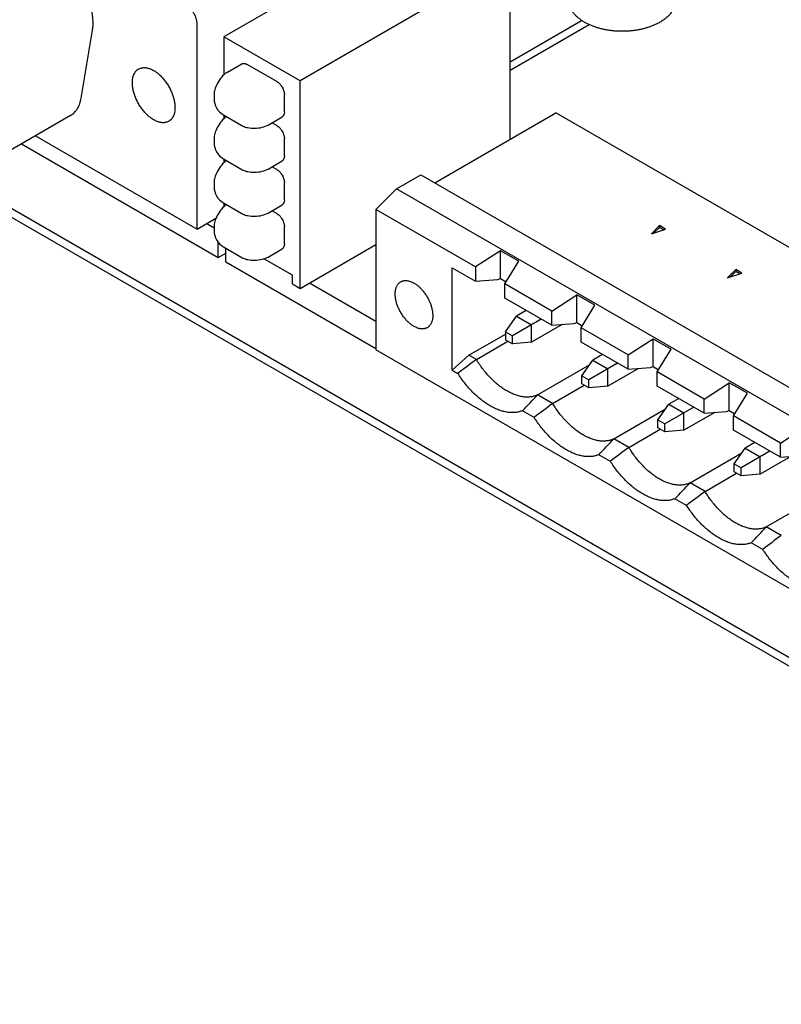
# Model space of a CAD drawing. Header units: inches. Extents: x 0 to 34, y 0 to 22.
# Tile 12 of 21: x 24.8 to 26.2, y 4.9 to 6.7. Entities that reach past the tile are written whole.
import ezdxf

# ---------------------------------------------------------------- set-up
doc = ezdxf.new("R2010")
doc.units = ezdxf.units.IN
doc.header["$LTSCALE"] = 1.87
doc.header["$MEASUREMENT"] = 0
doc.layers.get('0').update_dxf_attribs({"linetype": 'CONTINUOUS'})

msp = doc.modelspace()

# ---------------------------------------------------------------- linework, layer by layer
at = {"color": 7, "linetype": 'CONTINUOUS'}
for p, q in [((23.0439, 7.3682), (27.3218, 4.898)), ((23.0439, 7.3518), (27.3218, 4.8817)), ((25.5759, 6.9023), (25.1862, 6.6773)), ((25.7173, 6.8206), (25.3277, 6.5957)), ((25.7173, 6.4867), (25.7173, 6.8206)), ((25.7173, 6.631), (25.8501, 6.7076)), ((24.9216, 6.5634), (24.9426, 6.6892)), ((25.1371, 6.3205), (25.1371, 6.6993)), ((25.8642, 6.6997), (25.7173, 6.6149)), ((25.1862, 6.6773), (25.1862, 6.6066)), ((25.3277, 6.5957), (25.1862, 6.6773)), ((25.1932, 6.6118), (25.2194, 6.6269)), ((25.2845, 6.5941), (25.2294, 6.6259)), ((25.3277, 6.2103), (25.3277, 6.5957)), ((25.1682, 6.57), (25.1682, 6.5626)), ((25.2987, 6.5377), (25.2987, 6.5696)), ((24.9019, 6.5312), (24.7393, 6.4373)), ((25.1857, 6.5323), (25.2196, 6.5127)), ((25.1862, 6.532), (25.1862, 6.5249)), ((25.2684, 6.5135), (25.2945, 6.5286)), ((25.5778, 6.4061), (25.8024, 6.5358)), ((27.4995, 5.556), (25.8024, 6.5358)), ((25.2845, 6.5124), (25.2755, 6.5176)), ((24.837, 6.4937), (25.1371, 6.3205)), ((25.1682, 6.4883), (25.1682, 6.481)), ((25.2987, 6.4561), (25.2987, 6.4879)), ((24.8109, 6.4786), (25.176, 6.2678)), ((25.1857, 6.4507), (25.2196, 6.4311)), ((25.1862, 6.4504), (25.1862, 6.4433)), ((25.2684, 6.4318), (25.2945, 6.4469)), ((25.2845, 6.4308), (25.2755, 6.436)), ((25.5066, 6.3949), (25.5519, 6.4211)), ((25.5519, 6.4211), (27.2489, 5.4412)), ((25.1682, 6.4067), (25.1682, 6.3993)), ((25.2987, 6.3744), (25.2987, 6.4063)), ((25.4684, 6.3568), (25.5066, 6.3949)), ((27.2036, 5.4151), (25.5066, 6.3949)), ((25.1857, 6.369), (25.2196, 6.3494)), ((25.1862, 6.3687), (25.1862, 6.3616)), ((25.2684, 6.3502), (25.2945, 6.3653)), ((25.2845, 6.3491), (25.2755, 6.3543)), ((25.4684, 6.3568), (25.4684, 6.0964)), ((25.6534, 6.25), (25.4684, 6.3568)), ((25.1371, 6.3205), (25.1717, 6.3404)), ((25.1548, 6.3307), (25.1682, 6.3229)), ((25.1682, 6.325), (25.1682, 6.3177)), ((25.2987, 6.2928), (25.2987, 6.3246)), ((25.9795, 6.3114), (25.9948, 6.3267)), ((25.9843, 6.3131), (25.9948, 6.3235)), ((26.006, 6.3203), (25.9948, 6.3267)), ((25.9948, 6.3267), (25.9948, 6.3235)), ((26.0024, 6.3191), (25.9948, 6.3235)), ((25.9795, 6.3114), (26.006, 6.3203)), ((25.176, 6.2678), (25.176, 6.2957)), ((25.1857, 6.2874), (25.2196, 6.2678)), ((25.3277, 6.2103), (25.4684, 6.2916)), ((25.176, 6.2678), (25.1898, 6.2758)), ((25.1898, 6.2597), (25.1898, 6.285)), ((25.2684, 6.2685), (25.2945, 6.2836)), ((25.6998, 6.2801), (25.6534, 6.25)), ((25.7335, 6.2607), (25.6998, 6.2801)), ((25.6998, 6.2284), (25.6998, 6.2801)), ((25.1898, 6.2597), (25.4684, 6.0989)), ((25.3135, 6.2348), (25.2608, 6.2652)), ((25.6534, 6.25), (25.6534, 6.2234)), ((25.7076, 6.2186), (25.7335, 6.2607)), ((25.3135, 6.2185), (25.3135, 6.2348)), ((25.6098, 6.2486), (25.6534, 6.2234)), ((25.6098, 6.0588), (25.6098, 6.2486)), ((26.1209, 6.2298), (26.1362, 6.2451)), ((26.1209, 6.2298), (26.1474, 6.2386)), ((26.1257, 6.2314), (26.1362, 6.2419)), ((26.1474, 6.2386), (26.1362, 6.2451)), ((26.1362, 6.2451), (26.1362, 6.2419)), ((26.1439, 6.2374), (26.1362, 6.2419)), ((25.3135, 6.2185), (25.3277, 6.2103)), ((25.3453, 6.2205), (25.4684, 6.1495)), ((25.6534, 6.2234), (25.6949, 6.2268)), ((25.6949, 6.2268), (25.6998, 6.2284)), ((25.6998, 6.2284), (25.71, 6.2225)), ((25.7948, 6.1683), (25.7076, 6.2186)), ((25.7076, 6.1921), (25.7076, 6.2186)), ((25.7948, 6.1683), (25.8413, 6.1985)), ((25.8749, 6.179), (25.8413, 6.1985)), ((25.8413, 6.1467), (25.8413, 6.1985)), ((25.7948, 6.1418), (25.7076, 6.1921)), ((25.8491, 6.137), (25.8749, 6.179)), ((25.7088, 6.1296), (25.7292, 6.1586)), ((25.7474, 6.1691), (25.7292, 6.1586)), ((25.7292, 6.1586), (25.7571, 6.1425)), ((25.7948, 6.1418), (25.7948, 6.1683)), ((25.7753, 6.153), (25.7218, 6.1221)), ((25.8142, 6.1434), (25.7571, 6.1104)), ((25.7571, 6.1104), (25.7571, 6.1425)), ((25.7948, 6.1418), (25.8364, 6.1451)), ((25.8364, 6.1451), (25.8413, 6.1467)), ((25.8413, 6.1467), (25.8514, 6.1408)), ((25.641, 6.0864), (25.7088, 6.1256)), ((25.7088, 6.1296), (25.7218, 6.1221)), ((25.7088, 6.1296), (25.7088, 6.1147)), ((25.7218, 6.1072), (25.7218, 6.1221)), ((25.9362, 6.0867), (25.8491, 6.137)), ((25.8491, 6.1104), (25.8491, 6.137)), ((25.6549, 6.0784), (25.7133, 6.1121)), ((25.7088, 6.1147), (25.7218, 6.1072)), ((25.7571, 6.1104), (25.7218, 6.1072)), ((25.9362, 6.0601), (25.8491, 6.1104)), ((25.9362, 6.0867), (25.9827, 6.1168)), ((25.9827, 6.1168), (26.0164, 6.0974)), ((25.9827, 6.0651), (25.9827, 6.1168)), ((27.1654, 5.1165), (25.4684, 6.0964)), ((25.6098, 6.0588), (25.641, 6.0864)), ((25.6549, 6.0784), (25.641, 6.0864)), ((25.8889, 6.0875), (25.8706, 6.0769)), ((25.9362, 6.0601), (25.9362, 6.0867)), ((25.9905, 6.0553), (26.0164, 6.0974)), ((25.7684, 6.0128), (25.8646, 6.0683)), ((25.8503, 6.0479), (25.8706, 6.0769)), ((25.9167, 6.0714), (25.8632, 6.0405)), ((25.8706, 6.0769), (25.8985, 6.0609)), ((25.6098, 6.0588), (25.6205, 6.0526)), ((25.9556, 6.0617), (25.8985, 6.0287)), ((25.8985, 6.0287), (25.8985, 6.0609)), ((25.9362, 6.0601), (25.9778, 6.0635)), ((25.9778, 6.0635), (25.9827, 6.0651)), ((25.9827, 6.0651), (25.9929, 6.0592)), ((26.0776, 6.005), (25.9905, 6.0553)), ((25.9905, 6.0288), (25.9905, 6.0553)), ((25.7963, 5.9967), (25.8547, 6.0305)), ((25.8503, 6.0479), (25.8632, 6.0405)), ((25.8503, 6.033), (25.8503, 6.0479)), ((25.8632, 6.0256), (25.8503, 6.033)), ((25.8632, 6.0256), (25.8632, 6.0405)), ((26.0776, 6.005), (26.1241, 6.0352)), ((26.1578, 6.0157), (26.1241, 6.0352)), ((26.1241, 5.9834), (26.1241, 6.0352)), ((25.7963, 5.9967), (25.7684, 6.0128)), ((25.8985, 6.0287), (25.8632, 6.0256)), ((26.0776, 5.9785), (25.9905, 6.0288)), ((26.1319, 5.9737), (26.1578, 6.0157)), ((25.9917, 5.9663), (26.0121, 5.9953)), ((26.0303, 6.0058), (26.0121, 5.9953)), ((26.0121, 5.9953), (26.0399, 5.9792)), ((26.0776, 5.9785), (26.0776, 6.005)), ((25.7619, 5.9709), (25.7405, 5.9833)), ((25.9099, 5.9312), (26.006, 5.9867)), ((26.0581, 5.9897), (26.0046, 5.9588)), ((26.097, 5.98), (26.0399, 5.9471)), ((26.0399, 5.9471), (26.0399, 5.9792)), ((26.0776, 5.9785), (26.1192, 5.9818)), ((26.1192, 5.9818), (26.1241, 5.9834)), ((26.1241, 5.9834), (26.1343, 5.9775)), ((25.9917, 5.9663), (26.0046, 5.9588)), ((25.9917, 5.9514), (25.9917, 5.9663)), ((26.0046, 5.9439), (26.0046, 5.9588)), ((26.219, 5.9233), (26.1319, 5.9737)), ((26.1319, 5.9471), (26.1319, 5.9737)), ((25.9377, 5.9151), (25.9961, 5.9488)), ((26.0046, 5.9439), (25.9917, 5.9514)), ((26.0399, 5.9471), (26.0046, 5.9439)), ((26.219, 5.8968), (26.1319, 5.9471)), ((26.219, 5.9233), (26.2655, 5.9535)), ((25.9377, 5.9151), (25.9099, 5.9312)), ((26.1717, 5.9242), (26.1535, 5.9136)), ((26.219, 5.8968), (26.219, 5.9233)), ((26.0513, 5.8495), (26.1474, 5.905)), ((26.1331, 5.8846), (26.1535, 5.9136)), ((26.1995, 5.9081), (26.146, 5.8772)), ((26.1535, 5.9136), (26.1813, 5.8976)), ((25.9034, 5.8893), (25.8819, 5.9017)), ((26.1331, 5.8846), (26.146, 5.8772)), ((26.1331, 5.8697), (26.1331, 5.8846)), ((26.2384, 5.8984), (26.1813, 5.8654)), ((26.1813, 5.8654), (26.1813, 5.8976)), ((26.219, 5.8968), (26.2606, 5.9002)), ((26.0791, 5.8334), (26.1376, 5.8671)), ((26.146, 5.8623), (26.1331, 5.8697)), ((26.146, 5.8623), (26.146, 5.8772)), ((26.1813, 5.8654), (26.146, 5.8623)), ((26.0791, 5.8334), (26.0513, 5.8495)), ((26.0448, 5.8076), (26.0233, 5.82)), ((26.1927, 5.7678), (26.2888, 5.8233)), ((26.2206, 5.7518), (26.1927, 5.7678)), ((26.1862, 5.726), (26.1647, 5.7384))]:
    msp.add_line(p, q, dxfattribs=at)
for points in [[(25.1932, 6.6118), (25.1914, 6.6106), (25.1889, 6.6089), (25.1865, 6.6068), (25.1841, 6.6045), (25.1817, 6.6019), (25.1795, 6.5991), (25.1775, 6.5962), (25.1756, 6.5932), (25.174, 6.5902), (25.1725, 6.5873), (25.1712, 6.5844), (25.1702, 6.5816), (25.1695, 6.5794)], [(25.1914, 6.529), (25.1914, 6.529), (25.1889, 6.5273), (25.1865, 6.5252), (25.1841, 6.5228), (25.1817, 6.5202), (25.1795, 6.5174), (25.1775, 6.5145), (25.1756, 6.5115), (25.174, 6.5086), (25.1725, 6.5056), (25.1712, 6.5028), (25.1702, 6.5), (25.1695, 6.4978)], [(25.2285, 6.5091), (25.2307, 6.5086), (25.2337, 6.5081), (25.2368, 6.5078), (25.24, 6.5076), (25.2434, 6.5075), (25.2469, 6.5077), (25.2505, 6.508), (25.254, 6.5085), (25.2574, 6.5092), (25.2607, 6.5101), (25.2637, 6.5112), (25.2664, 6.5124), (25.2684, 6.5135)], [(25.1914, 6.4474), (25.1914, 6.4474), (25.1889, 6.4456), (25.1865, 6.4435), (25.1841, 6.4412), (25.1817, 6.4386), (25.1795, 6.4358), (25.1775, 6.4329), (25.1756, 6.4299), (25.174, 6.4269), (25.1725, 6.424), (25.1712, 6.4211), (25.1702, 6.4183), (25.1695, 6.4161)], [(25.2285, 6.4275), (25.2307, 6.427), (25.2337, 6.4265), (25.2368, 6.4261), (25.24, 6.4259), (25.2434, 6.4259), (25.2469, 6.426), (25.2505, 6.4263), (25.254, 6.4269), (25.2574, 6.4276), (25.2607, 6.4285), (25.2637, 6.4296), (25.2664, 6.4308), (25.2684, 6.4318)], [(25.1914, 6.3657), (25.1914, 6.3657), (25.1889, 6.364), (25.1865, 6.3619), (25.1841, 6.3595), (25.1817, 6.3569), (25.1795, 6.3541), (25.1775, 6.3512), (25.1756, 6.3483), (25.174, 6.3453), (25.1725, 6.3424), (25.1712, 6.3395), (25.1702, 6.3367), (25.1695, 6.3345)], [(25.2285, 6.3458), (25.2307, 6.3453), (25.2337, 6.3448), (25.2368, 6.3445), (25.24, 6.3443), (25.2434, 6.3443), (25.2469, 6.3444), (25.2505, 6.3447), (25.254, 6.3452), (25.2574, 6.3459), (25.2607, 6.3468), (25.2637, 6.3479), (25.2664, 6.3491), (25.2684, 6.3502)], [(25.2285, 6.2642), (25.2307, 6.2637), (25.2337, 6.2632), (25.2368, 6.2628), (25.2401, 6.2626), (25.2434, 6.2626), (25.2469, 6.2627), (25.2505, 6.263), (25.254, 6.2636), (25.2574, 6.2643), (25.2607, 6.2652), (25.2637, 6.2663), (25.2664, 6.2675), (25.2684, 6.2685)]]:
    msp.add_lwpolyline(points, dxfattribs=at)
for centre, radius, start, end in [((25.2032, 6.57), 0.035, 164.3397, 179.9999), ((25.2032, 6.5626), 0.035, 179.9999, 239.9976), ((25.2371, 6.543), 0.035, 240.0356, 255.699), ((25.2032, 6.4883), 0.035, 164.3001, 179.9613), ((25.2032, 6.481), 0.035, 179.9999, 239.9976), ((25.2032, 6.4067), 0.035, 164.3397, 179.9999), ((25.2371, 6.4614), 0.035, 240.0356, 255.699), ((25.2032, 6.3993), 0.035, 179.9999, 239.9976), ((25.2371, 6.3797), 0.035, 240.0356, 255.699), ((25.2032, 6.325), 0.035, 164.3397, 179.9999), ((25.2032, 6.3177), 0.035, 179.9999, 239.9977), ((25.2371, 6.2981), 0.035, 239.9977, 255.6594), ((31.7098, -2.0202), 10.1119, 126.78378, 127.02723), ((19.5404, 11.8967), 8.5679, 316.35571, 316.62752), ((31.8513, -2.1019), 10.1119, 126.78378, 127.02723), ((19.6818, 11.8151), 8.5679, 316.35571, 316.62752), ((31.9927, -2.1835), 10.1119, 126.78378, 127.02723), ((19.9769, 11.5875), 8.356, 316.35226, 316.63096), ((32.1341, -2.2652), 10.1119, 126.78378, 127.02723), ((20.1184, 11.5059), 8.356, 316.35226, 316.63096), ((32.2755, -2.3468), 10.1119, 126.78378, 127.02723)]:
    msp.add_arc(centre, radius, start, end, dxfattribs=at)
for points, knots in [([(24.9426, 6.6892), (24.9431, 6.692), (24.9436, 6.6962), (24.9438, 6.702), (24.9437, 6.708), (24.943, 6.7159), (24.9414, 6.7255), (24.939, 6.7353), (24.9358, 6.7452), (24.9319, 6.7551), (24.9273, 6.7649), (24.922, 6.7744), (24.9162, 6.7836), (24.9098, 6.7923), (24.903, 6.8004), (24.8959, 6.8078), (24.8885, 6.8145), (24.8809, 6.8204), (24.8756, 6.8238), (24.873, 6.8253)], [0, 0, 0, 0, 0.052038, 0.079232, 0.107187, 0.165264, 0.226027, 0.28913, 0.354158, 0.420645, 0.488089, 0.555962, 0.623728, 0.690853, 0.756816, 0.821129, 0.883344, 0.943072, 1, 1, 1, 1]), ([(25.9951, 6.7041), (25.9933, 6.7031), (25.9897, 6.7011), (25.9839, 6.6985), (25.9779, 6.6961), (25.9716, 6.694), (25.965, 6.6921), (25.9583, 6.6906), (25.9513, 6.6893), (25.9443, 6.6884), (25.9371, 6.6877), (25.9299, 6.6874), (25.9226, 6.6873), (25.9154, 6.6876), (25.9082, 6.6882), (25.9011, 6.6891), (25.8942, 6.6902), (25.8874, 6.6917), (25.8808, 6.6935), (25.8744, 6.6956), (25.8683, 6.6979), (25.8625, 6.7005), (25.857, 6.7033), (25.8519, 6.7064), (25.8471, 6.7097), (25.8428, 6.7132), (25.8388, 6.7169), (25.8354, 6.7208), (25.8324, 6.7249), (25.8299, 6.7291), (25.8279, 6.7335), (25.8265, 6.738), (25.8256, 6.7426), (25.8254, 6.7457), (25.8254, 6.7472)], [0, 0, 0, 0, 0.03062, 0.062182, 0.094636, 0.127916, 0.161941, 0.196618, 0.231845, 0.267511, 0.303499, 0.339688, 0.375955, 0.412173, 0.448219, 0.48397, 0.519309, 0.554124, 0.588309, 0.62177, 0.654423, 0.686198, 0.71704, 0.746913, 0.775801, 0.803707, 0.830662, 0.856718, 0.881955, 0.906474, 0.930395, 0.953857, 0.977007, 1, 1, 1, 1]), ([(26.0254, 6.7472), (26.0254, 6.7462), (26.0253, 6.7441), (26.0249, 6.741), (26.0243, 6.7379), (26.0234, 6.7349), (26.0222, 6.7319), (26.0208, 6.729), (26.0192, 6.7262), (26.0167, 6.7224), (26.013, 6.7179), (26.0078, 6.7128), (26.0018, 6.7082), (25.9974, 6.7054), (25.9951, 6.7041)], [0, 0, 0, 0, 0.056064, 0.112297, 0.16888, 0.225977, 0.283756, 0.342374, 0.401979, 0.46271, 0.58796, 0.718978, 0.856255, 1, 1, 1, 1]), ([(25.1371, 6.6993), (25.1371, 6.7001), (25.137, 6.7018), (25.1367, 6.7044), (25.1362, 6.707), (25.1355, 6.7097), (25.1346, 6.7123), (25.1336, 6.715), (25.1323, 6.7177), (25.1309, 6.7202), (25.1294, 6.7227), (25.1277, 6.7251), (25.1259, 6.7274), (25.1241, 6.7295), (25.1221, 6.7315), (25.1201, 6.7332), (25.118, 6.7348), (25.1166, 6.7357), (25.1159, 6.7361)], [0, 0, 0, 0, 0.055837, 0.114176, 0.174779, 0.237348, 0.301543, 0.366986, 0.433276, 0.499994, 0.566712, 0.633002, 0.698447, 0.762643, 0.825214, 0.885819, 0.94416, 1, 1, 1, 1]), ([(25.0166, 6.5918), (25.0166, 6.5932), (25.0167, 6.5961), (25.0172, 6.6002), (25.0182, 6.604), (25.0195, 6.6075), (25.0209, 6.6101), (25.0222, 6.612), (25.0232, 6.6133), (25.0243, 6.6145), (25.0255, 6.6156), (25.0268, 6.6166), (25.0277, 6.6171), (25.0281, 6.6174)], [0, 0, 0, 0, 0.148566, 0.289421, 0.422608, 0.548494, 0.66782, 0.725403, 0.781809, 0.83724, 0.89192, 0.946089, 1, 1, 1, 1]), ([(25.0281, 6.6174), (25.0288, 6.6178), (25.0303, 6.6185), (25.0326, 6.6193), (25.035, 6.6198), (25.0375, 6.62), (25.0401, 6.62), (25.0429, 6.6197), (25.0456, 6.6191), (25.0485, 6.6182), (25.0514, 6.6171), (25.0543, 6.6157), (25.0572, 6.6141), (25.0601, 6.6122), (25.063, 6.61), (25.0658, 6.6077), (25.0686, 6.6051), (25.0723, 6.6014), (25.0766, 6.5964), (25.0814, 6.5898), (25.0856, 6.5827), (25.0892, 6.5754), (25.0916, 6.5691), (25.0931, 6.5641), (25.0941, 6.5603), (25.0948, 6.5566), (25.0953, 6.553), (25.0957, 6.5495), (25.0957, 6.5472), (25.0957, 6.546)], [0, 0, 0, 0, 0.021325, 0.042879, 0.064877, 0.087515, 0.110957, 0.135337, 0.160753, 0.18727, 0.214926, 0.243729, 0.273662, 0.304689, 0.336753, 0.369783, 0.403691, 0.438381, 0.509648, 0.582652, 0.656363, 0.729719, 0.801675, 0.836826, 0.871267, 0.904892, 0.937608, 0.969333, 1, 1, 1, 1]), ([(25.2194, 6.6269), (25.2197, 6.6271), (25.2204, 6.6274), (25.2215, 6.6277), (25.2227, 6.6279), (25.224, 6.6278), (25.2253, 6.6276), (25.2266, 6.6272), (25.228, 6.6266), (25.2289, 6.6262), (25.2294, 6.6259)], [0, 0, 0, 0, 0.10801, 0.218056, 0.331992, 0.451349, 0.577269, 0.710494, 0.851391, 1, 1, 1, 1]), ([(25.0842, 6.5204), (25.0835, 6.52), (25.082, 6.5193), (25.0797, 6.5185), (25.0773, 6.518), (25.0748, 6.5177), (25.0722, 6.5178), (25.0694, 6.5181), (25.0667, 6.5187), (25.0638, 6.5196), (25.0609, 6.5207), (25.058, 6.5221), (25.0551, 6.5237), (25.0522, 6.5256), (25.0493, 6.5278), (25.0465, 6.5301), (25.0437, 6.5327), (25.04, 6.5364), (25.0357, 6.5414), (25.0309, 6.548), (25.0267, 6.5551), (25.0231, 6.5624), (25.0207, 6.5687), (25.0192, 6.5737), (25.0182, 6.5775), (25.0175, 6.5811), (25.017, 6.5848), (25.0166, 6.5883), (25.0166, 6.5906), (25.0166, 6.5918)], [0, 0, 0, 0, 0.021325, 0.042879, 0.064877, 0.087515, 0.110957, 0.135337, 0.160753, 0.18727, 0.214926, 0.243729, 0.273662, 0.304689, 0.336753, 0.369783, 0.403691, 0.438381, 0.509648, 0.582652, 0.656363, 0.729719, 0.801675, 0.836826, 0.871267, 0.904892, 0.937608, 0.969333, 1, 1, 1, 1]), ([(25.2845, 6.5941), (25.285, 6.5938), (25.2859, 6.5932), (25.2873, 6.5922), (25.2887, 6.591), (25.29, 6.5897), (25.2912, 6.5883), (25.2928, 6.5863), (25.2946, 6.5835), (25.2961, 6.5806), (25.297, 6.5782), (25.2976, 6.5765), (25.2981, 6.5747), (25.2984, 6.5729), (25.2986, 6.5712), (25.2987, 6.5701), (25.2987, 6.5696)], [0, 0, 0, 0, 0.055845, 0.114193, 0.174804, 0.237382, 0.301585, 0.367037, 0.500006, 0.632974, 0.698424, 0.762626, 0.825202, 0.885811, 0.944157, 1, 1, 1, 1]), ([(24.9019, 6.5312), (24.9032, 6.532), (24.9057, 6.5336), (24.9091, 6.5366), (24.9121, 6.54), (24.9148, 6.5439), (24.9171, 6.5482), (24.9187, 6.5521), (24.9197, 6.5554), (24.9207, 6.5589), (24.9213, 6.5616), (24.9216, 6.5634)], [0, 0, 0, 0, 0.113222, 0.227746, 0.344802, 0.465487, 0.590719, 0.721224, 0.788643, 0.857562, 1, 1, 1, 1]), ([(25.0957, 6.546), (25.0957, 6.5446), (25.0956, 6.5417), (25.0951, 6.5376), (25.0941, 6.5338), (25.0928, 6.5303), (25.0914, 6.5277), (25.0901, 6.5258), (25.0891, 6.5245), (25.088, 6.5233), (25.0868, 6.5222), (25.0855, 6.5212), (25.0846, 6.5207), (25.0842, 6.5204)], [0, 0, 0, 0, 0.148566, 0.289421, 0.422608, 0.548494, 0.66782, 0.725403, 0.781809, 0.83724, 0.89192, 0.946089, 1, 1, 1, 1]), ([(25.2987, 6.5377), (25.2987, 6.5372), (25.2986, 6.5362), (25.2984, 6.5347), (25.2981, 6.5334), (25.2976, 6.5321), (25.297, 6.531), (25.2963, 6.53), (25.2955, 6.5292), (25.2948, 6.5288), (25.2945, 6.5286)], [0, 0, 0, 0, 0.148606, 0.289501, 0.422724, 0.548644, 0.668002, 0.781939, 0.891988, 1, 1, 1, 1]), ([(25.2845, 6.5124), (25.285, 6.5121), (25.2859, 6.5115), (25.2873, 6.5105), (25.2887, 6.5093), (25.29, 6.508), (25.2912, 6.5066), (25.2928, 6.5046), (25.2946, 6.5019), (25.2961, 6.499), (25.297, 6.4966), (25.2976, 6.4948), (25.2981, 6.493), (25.2984, 6.4913), (25.2986, 6.4896), (25.2987, 6.4885), (25.2987, 6.4879)], [0, 0, 0, 0, 0.055845, 0.114193, 0.174804, 0.237382, 0.301585, 0.367037, 0.500006, 0.632974, 0.698424, 0.762626, 0.825202, 0.885811, 0.944157, 1, 1, 1, 1]), ([(25.2987, 6.4561), (25.2987, 6.4556), (25.2986, 6.4545), (25.2984, 6.4531), (25.2981, 6.4517), (25.2976, 6.4505), (25.297, 6.4493), (25.2963, 6.4484), (25.2955, 6.4476), (25.2948, 6.4471), (25.2945, 6.4469)], [0, 0, 0, 0, 0.148606, 0.289501, 0.422724, 0.548644, 0.668002, 0.781939, 0.891988, 1, 1, 1, 1]), ([(25.2845, 6.4308), (25.285, 6.4305), (25.2859, 6.4299), (25.2873, 6.4289), (25.2887, 6.4277), (25.29, 6.4264), (25.2912, 6.425), (25.2928, 6.423), (25.2946, 6.4202), (25.2961, 6.4173), (25.297, 6.415), (25.2976, 6.4132), (25.2981, 6.4114), (25.2984, 6.4096), (25.2986, 6.4079), (25.2987, 6.4068), (25.2987, 6.4063)], [0, 0, 0, 0, 0.055845, 0.114193, 0.174804, 0.237382, 0.301585, 0.367037, 0.500006, 0.632974, 0.698424, 0.762626, 0.825202, 0.885811, 0.944157, 1, 1, 1, 1]), ([(25.2987, 6.3744), (25.2987, 6.3739), (25.2986, 6.3729), (25.2984, 6.3714), (25.2981, 6.3701), (25.2976, 6.3688), (25.297, 6.3677), (25.2963, 6.3667), (25.2955, 6.3659), (25.2948, 6.3655), (25.2945, 6.3653)], [0, 0, 0, 0, 0.148606, 0.289501, 0.422724, 0.548644, 0.668002, 0.781939, 0.891988, 1, 1, 1, 1]), ([(25.2845, 6.3491), (25.285, 6.3488), (25.2859, 6.3482), (25.2873, 6.3472), (25.2887, 6.346), (25.29, 6.3448), (25.2912, 6.3433), (25.2928, 6.3413), (25.2946, 6.3386), (25.2961, 6.3357), (25.297, 6.3333), (25.2976, 6.3315), (25.2981, 6.3297), (25.2984, 6.328), (25.2986, 6.3263), (25.2987, 6.3252), (25.2987, 6.3246)], [0, 0, 0, 0, 0.055845, 0.114193, 0.174804, 0.237382, 0.301585, 0.367037, 0.500006, 0.632974, 0.698424, 0.762626, 0.825202, 0.885811, 0.944157, 1, 1, 1, 1]), ([(25.2987, 6.2928), (25.2987, 6.2923), (25.2986, 6.2912), (25.2984, 6.2898), (25.2981, 6.2884), (25.2976, 6.2872), (25.297, 6.286), (25.2963, 6.2851), (25.2955, 6.2843), (25.2948, 6.2838), (25.2945, 6.2836)], [0, 0, 0, 0, 0.148606, 0.289501, 0.422724, 0.548644, 0.668002, 0.781939, 0.891988, 1, 1, 1, 1]), ([(25.5391, 6.1398), (25.5382, 6.1403), (25.5365, 6.1414), (25.5339, 6.1432), (25.5314, 6.1452), (25.5289, 6.1474), (25.5265, 6.1497), (25.5234, 6.1531), (25.5196, 6.1577), (25.5156, 6.1637), (25.5121, 6.17), (25.5092, 6.1765), (25.5072, 6.182), (25.506, 6.1864), (25.5053, 6.1897), (25.5048, 6.1929), (25.5044, 6.196), (25.5043, 6.199), (25.5043, 6.202), (25.5045, 6.2048), (25.5049, 6.2075), (25.5055, 6.21), (25.5063, 6.2124), (25.5072, 6.2146), (25.5083, 6.2166), (25.5096, 6.2185), (25.5111, 6.2201), (25.5127, 6.2215), (25.5139, 6.2222), (25.5145, 6.2226)], [0, 0, 0, 0, 0.030668, 0.062394, 0.095111, 0.128737, 0.163179, 0.198331, 0.270287, 0.343644, 0.417355, 0.490358, 0.561624, 0.596314, 0.630222, 0.663251, 0.695315, 0.726341, 0.756274, 0.785076, 0.812732, 0.839249, 0.864664, 0.889044, 0.912486, 0.935123, 0.957121, 0.978675, 1, 1, 1, 1]), ([(25.5145, 6.2226), (25.5149, 6.2228), (25.5157, 6.2233), (25.517, 6.2238), (25.5183, 6.2242), (25.5202, 6.2247), (25.5227, 6.225), (25.5258, 6.2249), (25.5291, 6.2243), (25.5324, 6.2233), (25.5358, 6.222), (25.538, 6.2208), (25.5391, 6.2202)], [0, 0, 0, 0, 0.053914, 0.108086, 0.162769, 0.218203, 0.332118, 0.451452, 0.577349, 0.710549, 0.851418, 1, 1, 1, 1]), ([(25.5391, 6.2202), (25.5399, 6.2197), (25.5417, 6.2186), (25.5442, 6.2168), (25.5467, 6.2148), (25.5492, 6.2126), (25.5516, 6.2102), (25.5548, 6.2068), (25.5585, 6.2022), (25.5625, 6.1963), (25.5661, 6.19), (25.569, 6.1835), (25.5709, 6.178), (25.5721, 6.1735), (25.5729, 6.1703), (25.5734, 6.1671), (25.5737, 6.164), (25.5739, 6.1609), (25.5739, 6.158), (25.5737, 6.1552), (25.5732, 6.1525), (25.5727, 6.1499), (25.5719, 6.1475), (25.5709, 6.1453), (25.5698, 6.1433), (25.5685, 6.1415), (25.5671, 6.1399), (25.5655, 6.1385), (25.5643, 6.1377), (25.5637, 6.1374)], [0, 0, 0, 0, 0.030668, 0.062394, 0.095111, 0.128737, 0.163179, 0.198331, 0.270287, 0.343644, 0.417355, 0.490358, 0.561624, 0.596314, 0.630222, 0.663251, 0.695315, 0.726341, 0.756274, 0.785076, 0.812732, 0.839249, 0.864664, 0.889044, 0.912486, 0.935123, 0.957121, 0.978675, 1, 1, 1, 1]), ([(25.5637, 6.1374), (25.5633, 6.1371), (25.5625, 6.1367), (25.5612, 6.1362), (25.5598, 6.1357), (25.5579, 6.1353), (25.5554, 6.135), (25.5523, 6.1351), (25.5491, 6.1356), (25.5458, 6.1366), (25.5424, 6.138), (25.5402, 6.1392), (25.5391, 6.1398)], [0, 0, 0, 0, 0.053914, 0.108086, 0.162769, 0.218203, 0.332118, 0.451452, 0.577349, 0.710549, 0.851418, 1, 1, 1, 1]), ([(25.7684, 6.0128), (25.7675, 6.0123), (25.7655, 6.0115), (25.7625, 6.0104), (25.7593, 6.0096), (25.7561, 6.009), (25.7527, 6.0086), (25.7481, 6.0084), (25.742, 6.0088), (25.7346, 6.0102), (25.727, 6.0125), (25.7193, 6.0158), (25.7115, 6.0199), (25.7037, 6.0248), (25.696, 6.0305), (25.6884, 6.037), (25.681, 6.0441), (25.6739, 6.0519), (25.6671, 6.0603), (25.6607, 6.0691), (25.6568, 6.0752), (25.6549, 6.0784)], [0, 0, 0, 0, 0.022538, 0.045251, 0.068232, 0.091567, 0.115337, 0.139614, 0.189905, 0.242867, 0.298758, 0.357698, 0.419695, 0.484655, 0.552401, 0.622684, 0.695198, 0.769591, 0.84547, 0.922419, 1, 1, 1, 1]), ([(25.7405, 5.9833), (25.7394, 5.9829), (25.7373, 5.9821), (25.734, 5.9812), (25.7307, 5.9805), (25.7272, 5.98), (25.7236, 5.9797), (25.7187, 5.9797), (25.7123, 5.9803), (25.7045, 5.9819), (25.6966, 5.9845), (25.6885, 5.9879), (25.6803, 5.9922), (25.6722, 5.9974), (25.6641, 6.0033), (25.6561, 6.01), (25.6484, 6.0173), (25.6409, 6.0254), (25.6337, 6.0339), (25.6268, 6.043), (25.6226, 6.0494), (25.6205, 6.0526)], [0, 0, 0, 0, 0.02264, 0.045511, 0.068694, 0.092262, 0.116284, 0.140821, 0.191622, 0.24502, 0.301225, 0.360335, 0.422349, 0.487179, 0.554668, 0.624593, 0.696685, 0.77063, 0.846082, 0.922669, 1, 1, 1, 1]), ([(25.9099, 5.9312), (25.9089, 5.9307), (25.907, 5.9298), (25.9039, 5.9287), (25.9007, 5.9279), (25.8975, 5.9273), (25.8941, 5.9269), (25.8895, 5.9268), (25.8834, 5.9271), (25.876, 5.9285), (25.8684, 5.9309), (25.8607, 5.9341), (25.8529, 5.9382), (25.8451, 5.9431), (25.8374, 5.9489), (25.8298, 5.9553), (25.8225, 5.9625), (25.8153, 5.9703), (25.8086, 5.9786), (25.8022, 5.9874), (25.7982, 5.9936), (25.7963, 5.9967)], [0, 0, 0, 0, 0.022538, 0.045251, 0.068232, 0.091567, 0.115337, 0.139614, 0.189905, 0.242867, 0.298758, 0.357698, 0.419695, 0.484655, 0.552401, 0.622684, 0.695198, 0.769591, 0.84547, 0.922419, 1, 1, 1, 1]), ([(25.8819, 5.9017), (25.8808, 5.9012), (25.8787, 5.9005), (25.8755, 5.8995), (25.8721, 5.8988), (25.8686, 5.8983), (25.865, 5.8981), (25.8601, 5.898), (25.8537, 5.8986), (25.846, 5.9003), (25.838, 5.9028), (25.8299, 5.9062), (25.8217, 5.9106), (25.8136, 5.9157), (25.8055, 5.9216), (25.7976, 5.9283), (25.7898, 5.9357), (25.7823, 5.9437), (25.7751, 5.9523), (25.7683, 5.9614), (25.764, 5.9677), (25.7619, 5.9709)], [0, 0, 0, 0, 0.02264, 0.045511, 0.068694, 0.092262, 0.116284, 0.140821, 0.191622, 0.24502, 0.301225, 0.360335, 0.422349, 0.487179, 0.554668, 0.624593, 0.696685, 0.77063, 0.846082, 0.922669, 1, 1, 1, 1]), ([(26.0513, 5.8495), (26.0503, 5.849), (26.0484, 5.8482), (26.0453, 5.8471), (26.0422, 5.8463), (26.0389, 5.8457), (26.0355, 5.8453), (26.0309, 5.8451), (26.0249, 5.8455), (26.0174, 5.8469), (26.0098, 5.8492), (26.0021, 5.8524), (25.9943, 5.8565), (25.9865, 5.8615), (25.9788, 5.8672), (25.9712, 5.8737), (25.9639, 5.8808), (25.9568, 5.8886), (25.95, 5.897), (25.9436, 5.9058), (25.9396, 5.9119), (25.9377, 5.9151)], [0, 0, 0, 0, 0.022538, 0.045251, 0.068232, 0.091567, 0.115337, 0.139614, 0.189905, 0.242867, 0.298758, 0.357698, 0.419695, 0.484655, 0.552401, 0.622684, 0.695198, 0.769591, 0.84547, 0.922419, 1, 1, 1, 1]), ([(26.0233, 5.82), (26.0223, 5.8196), (26.0202, 5.8188), (26.0169, 5.8179), (26.0135, 5.8171), (26.01, 5.8167), (26.0065, 5.8164), (26.0015, 5.8164), (25.9952, 5.817), (25.9874, 5.8186), (25.9794, 5.8211), (25.9713, 5.8246), (25.9632, 5.8289), (25.955, 5.834), (25.9469, 5.84), (25.939, 5.8467), (25.9312, 5.854), (25.9237, 5.862), (25.9165, 5.8706), (25.9097, 5.8797), (25.9054, 5.886), (25.9034, 5.8893)], [0, 0, 0, 0, 0.02264, 0.045511, 0.068694, 0.092262, 0.116284, 0.140821, 0.191622, 0.24502, 0.301225, 0.360335, 0.422349, 0.487179, 0.554668, 0.624593, 0.696685, 0.77063, 0.846082, 0.922669, 1, 1, 1, 1]), ([(26.1927, 5.7678), (26.1917, 5.7674), (26.1898, 5.7665), (26.1867, 5.7654), (26.1836, 5.7646), (26.1803, 5.764), (26.177, 5.7636), (26.1723, 5.7634), (26.1663, 5.7638), (26.1589, 5.7652), (26.1513, 5.7676), (26.1435, 5.7708), (26.1357, 5.7749), (26.128, 5.7798), (26.1202, 5.7855), (26.1127, 5.792), (26.1053, 5.7992), (26.0982, 5.807), (26.0914, 5.8153), (26.085, 5.8241), (26.081, 5.8303), (26.0791, 5.8334)], [0, 0, 0, 0, 0.022538, 0.045251, 0.068232, 0.091567, 0.115337, 0.139614, 0.189905, 0.242867, 0.298758, 0.357698, 0.419695, 0.484655, 0.552401, 0.622684, 0.695198, 0.769591, 0.84547, 0.922419, 1, 1, 1, 1]), ([(26.1647, 5.7384), (26.1637, 5.7379), (26.1616, 5.7371), (26.1583, 5.7362), (26.1549, 5.7355), (26.1514, 5.735), (26.1479, 5.7348), (26.143, 5.7347), (26.1366, 5.7353), (26.1288, 5.7369), (26.1208, 5.7395), (26.1127, 5.7429), (26.1046, 5.7472), (26.0964, 5.7524), (26.0883, 5.7583), (26.0804, 5.765), (26.0726, 5.7724), (26.0651, 5.7804), (26.0579, 5.789), (26.0511, 5.7981), (26.0468, 5.8044), (26.0448, 5.8076)], [0, 0, 0, 0, 0.02264, 0.045511, 0.068694, 0.092262, 0.116284, 0.140821, 0.191622, 0.24502, 0.301225, 0.360335, 0.422349, 0.487179, 0.554668, 0.624593, 0.696685, 0.77063, 0.846082, 0.922669, 1, 1, 1, 1]), ([(26.3061, 5.6567), (26.3051, 5.6563), (26.303, 5.6555), (26.2997, 5.6545), (26.2963, 5.6538), (26.2929, 5.6533), (26.2893, 5.6531), (26.2844, 5.6531), (26.278, 5.6537), (26.2702, 5.6553), (26.2622, 5.6578), (26.2541, 5.6613), (26.246, 5.6656), (26.2378, 5.6707), (26.2298, 5.6767), (26.2218, 5.6833), (26.2141, 5.6907), (26.2065, 5.6987), (26.1993, 5.7073), (26.1925, 5.7164), (26.1883, 5.7227), (26.1862, 5.726)], [0, 0, 0, 0, 0.02264, 0.045511, 0.068694, 0.092262, 0.116284, 0.140821, 0.191622, 0.24502, 0.301225, 0.360335, 0.422349, 0.487179, 0.554668, 0.624593, 0.696685, 0.77063, 0.846082, 0.922669, 1, 1, 1, 1])]:
    msp.add_open_spline(points, degree=3, knots=knots, dxfattribs=at)

doc.saveas('drawing.dxf')
